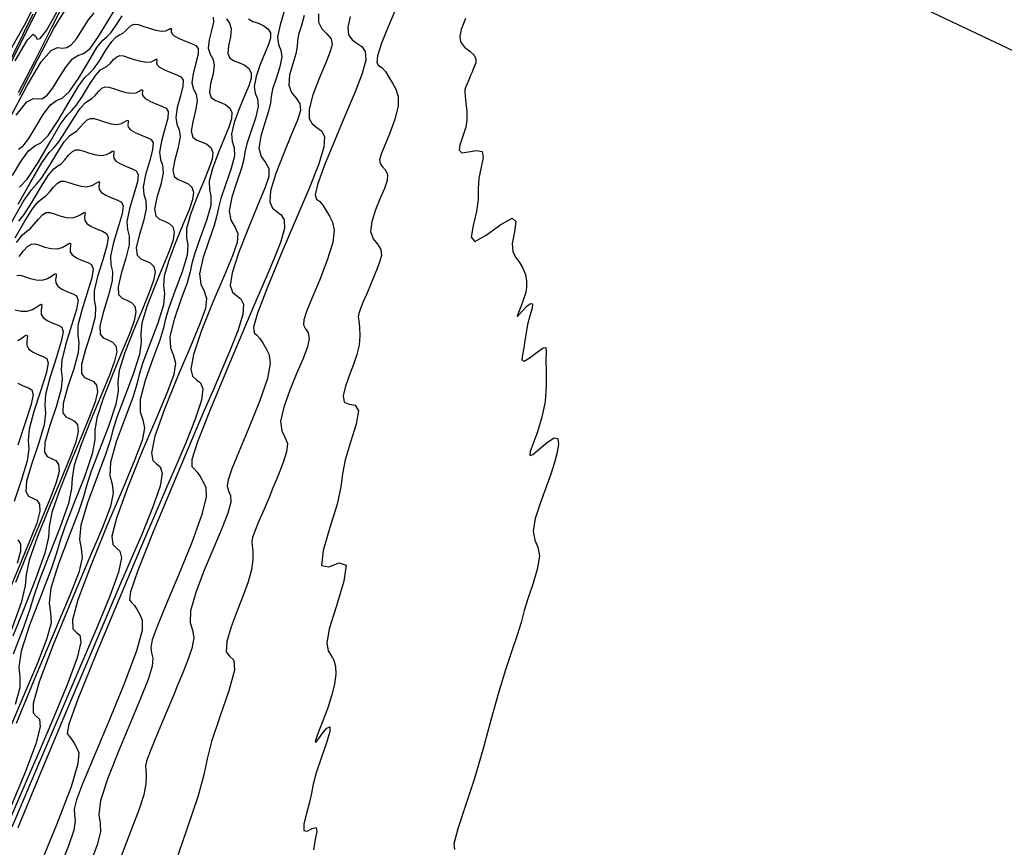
# Model space of a CAD drawing. Extents: x 3249832 to 3255657, y 13789405 to 13793316.
# Tile 44 of 256: x 3251584 to 3251618, y 13792407 to 13792436. Entities that reach past the tile are written whole.
import ezdxf

# ---------------------------------------------------------------- set-up
doc = ezdxf.new("R2010")
doc.units = 0
doc.header["$LTSCALE"] = 100
doc.header["$MEASUREMENT"] = 0
doc.linetypes.add('DASHED', pattern=[0.75, 0.5, -0.25])
for name, color, linetype in [('GRATIO_03231_CON', 1, 'CONTINUOUS'), ('GRATIO_0323_ICON', 1, 'CONTINUOUS'), ('PLAN', 7, 'CONTINUOUS'), ('TARGETS_EAST', 7, 'CONTINUOUS')]:
    doc.layers.add(name, color=color, linetype=linetype)

# ---------------------------------------------------------------- blocks, each defined once
blk = doc.blocks.new('Gratio_032316_contours')
at = {"layer": 'GRATIO_03231_CON', "color": 5, "linetype": 'Continuous', "flags": 128}
for points in [[(3251583.466, 13792434.285), (3251584.087, 13792435.397), (3251585.068, 13792437.314)], [(3251599.228, 13792435.629), (3251599.156, 13792435.451), (3251599.074, 13792435.243), (3251599.024, 13792435.024), (3251599.054, 13792434.819), (3251599.19, 13792434.646), (3251599.374, 13792434.499), (3251599.525, 13792434.363), (3251599.584, 13792434.229), (3251599.573, 13792434.101), (3251599.53, 13792433.985), (3251599.489, 13792433.883), (3251599.448, 13792433.783), (3251599.4, 13792433.666), (3251599.339, 13792433.524), (3251599.277, 13792433.377), (3251599.228, 13792433.256), (3251599.201, 13792433.176), (3251599.198, 13792433.095), (3251599.213, 13792432.955), (3251599.24, 13792432.719), (3251599.264, 13792432.426), (3251599.266, 13792432.136), (3251599.233, 13792431.893), (3251599.172, 13792431.684), (3251599.096, 13792431.483), (3251599.026, 13792431.276), (3251599.008, 13792431.102), (3251599.099, 13792431.015), (3251599.326, 13792431.041), (3251599.597, 13792431.092), (3251599.793, 13792431.055), (3251599.83, 13792430.847), (3251599.764, 13792430.516), (3251599.686, 13792430.143), (3251599.661, 13792429.786), (3251599.654, 13792429.42), (3251599.606, 13792429.001), (3251599.492, 13792428.519), (3251599.422, 13792428.116), (3251599.54, 13792427.97), (3251599.931, 13792428.185), (3251600.434, 13792428.548), (3251600.828, 13792428.772), (3251600.954, 13792428.65), (3251600.903, 13792428.294), (3251600.828, 13792427.898), (3251600.848, 13792427.612), (3251600.948, 13792427.415), (3251601.076, 13792427.244), (3251601.192, 13792427.048), (3251601.277, 13792426.83), (3251601.322, 13792426.607), (3251601.319, 13792426.391), (3251601.277, 13792426.177), (3251601.206, 13792425.955), (3251601.12, 13792425.725), (3251601.043, 13792425.525), (3251601.001, 13792425.403), (3251601.013, 13792425.393), (3251601.077, 13792425.472), (3251601.186, 13792425.603), (3251601.324, 13792425.744), (3251601.452, 13792425.839), (3251601.523, 13792425.829), (3251601.508, 13792425.674), (3251601.436, 13792425.417), (3251601.355, 13792425.12), (3251601.301, 13792424.836), (3251601.265, 13792424.57), (3251601.226, 13792424.315), (3251601.177, 13792424.077), (3251601.162, 13792423.905), (3251601.239, 13792423.863), (3251601.437, 13792423.981), (3251601.688, 13792424.172), (3251601.894, 13792424.318), (3251601.985, 13792424.324), (3251601.996, 13792424.179), (3251601.984, 13792423.897), (3251601.992, 13792423.493), (3251601.996, 13792423.003), (3251601.955, 13792422.468), (3251601.842, 13792421.93), (3251601.689, 13792421.434), (3251601.543, 13792421.027), (3251601.448, 13792420.751), (3251601.436, 13792420.624), (3251601.537, 13792420.658), (3251601.762, 13792420.844), (3251602.037, 13792421.075), (3251602.271, 13792421.226), (3251602.394, 13792421.197), (3251602.416, 13792421.013), (3251602.368, 13792420.726), (3251602.278, 13792420.379), (3251602.149, 13792419.975), (3251601.982, 13792419.504), (3251601.786, 13792418.974), (3251601.618, 13792418.45), (3251601.543, 13792418.015), (3251601.599, 13792417.716), (3251601.708, 13792417.474), (3251601.766, 13792417.178), (3251601.697, 13792416.748), (3251601.541, 13792416.238), (3251601.371, 13792415.733), (3251601.24, 13792415.296), (3251601.129, 13792414.887), (3251600.998, 13792414.444), (3251600.818, 13792413.91), (3251600.597, 13792413.258), (3251600.351, 13792412.466), (3251600.092, 13792411.531), (3251599.818, 13792410.515), (3251599.523, 13792409.498), (3251599.216, 13792408.563), (3251598.957, 13792407.796), (3251598.821, 13792407.289), (3251598.851, 13792407.085)], [(3251582.401, 13792431.755), (3251584.39, 13792435.79)], [(3251596.817, 13792435.931), (3251596.569, 13792435.344), (3251596.344, 13792434.779), (3251596.199, 13792434.344), (3251596.176, 13792434.113), (3251596.244, 13792434.014), (3251596.357, 13792433.939), (3251596.477, 13792433.804), (3251596.597, 13792433.615), (3251596.72, 13792433.406), (3251596.839, 13792433.193), (3251596.918, 13792432.943), (3251596.915, 13792432.61), (3251596.803, 13792432.171), (3251596.627, 13792431.693), (3251596.452, 13792431.27), (3251596.33, 13792430.97), (3251596.276, 13792430.775), (3251596.295, 13792430.642), (3251596.38, 13792430.534), (3251596.484, 13792430.42), (3251596.549, 13792430.271), (3251596.532, 13792430.063), (3251596.441, 13792429.791), (3251596.299, 13792429.452), (3251596.136, 13792429.056), (3251596.006, 13792428.653), (3251595.967, 13792428.306), (3251596.054, 13792428.058), (3251596.202, 13792427.872), (3251596.318, 13792427.695), (3251596.336, 13792427.485), (3251596.278, 13792427.255), (3251596.191, 13792427.035), (3251596.111, 13792426.84), (3251596.033, 13792426.648), (3251595.941, 13792426.424), (3251595.825, 13792426.151), (3251595.706, 13792425.87), (3251595.611, 13792425.638), (3251595.559, 13792425.492), (3251595.546, 13792425.383), (3251595.559, 13792425.243), (3251595.583, 13792425.021), (3251595.596, 13792424.733), (3251595.573, 13792424.412), (3251595.498, 13792424.085), (3251595.381, 13792423.748), (3251595.242, 13792423.386), (3251595.106, 13792423.005), (3251595.024, 13792422.665), (3251595.056, 13792422.446), (3251595.227, 13792422.383), (3251595.436, 13792422.344), (3251595.548, 13792422.153), (3251595.47, 13792421.694), (3251595.28, 13792421.077), (3251595.098, 13792420.472), (3251595.009, 13792419.993), (3251594.95, 13792419.538), (3251594.822, 13792418.952), (3251594.574, 13792418.152), (3251594.337, 13792417.353), (3251594.287, 13792416.843), (3251594.531, 13792416.796), (3251594.893, 13792416.933), (3251595.124, 13792416.858), (3251595.052, 13792416.298), (3251594.796, 13792415.459), (3251594.551, 13792414.666), (3251594.465, 13792414.169), (3251594.509, 13792413.911), (3251594.61, 13792413.755), (3251594.704, 13792413.589), (3251594.766, 13792413.377), (3251594.779, 13792413.106), (3251594.732, 13792412.766), (3251594.63, 13792412.366), (3251594.484, 13792411.918), (3251594.308, 13792411.448), (3251594.151, 13792411.04), (3251594.064, 13792410.792), (3251594.084, 13792410.768), (3251594.187, 13792410.903), (3251594.329, 13792411.098), (3251594.471, 13792411.257), (3251594.565, 13792411.299), (3251594.568, 13792411.144), (3251594.452, 13792410.75), (3251594.273, 13792410.226), (3251594.105, 13792409.718), (3251594.002, 13792409.335), (3251593.939, 13792409.028), (3251593.869, 13792408.71), (3251593.767, 13792408.33), (3251593.681, 13792407.969), (3251593.676, 13792407.743), (3251593.795, 13792407.724), (3251593.968, 13792407.806), (3251594.099, 13792407.839), (3251594.121, 13792407.707), (3251594.069, 13792407.434), (3251594.01, 13792407.078)], [(3251583.572, 13792434.007), (3251584.739, 13792436.342)], [(3251595.263, 13792435.698), (3251595.183, 13792435.326), (3251595.214, 13792435.065), (3251595.333, 13792434.894), (3251595.498, 13792434.773), (3251595.665, 13792434.658), (3251595.784, 13792434.487), (3251595.802, 13792434.196), (3251595.681, 13792433.735), (3251595.439, 13792433.107), (3251595.111, 13792432.33), (3251594.736, 13792431.443), (3251594.387, 13792430.587), (3251594.144, 13792429.925), (3251594.063, 13792429.569), (3251594.106, 13792429.425), (3251594.21, 13792429.347), (3251594.323, 13792429.219), (3251594.437, 13792429.041), (3251594.552, 13792428.843), (3251594.662, 13792428.637), (3251594.72, 13792428.361), (3251594.67, 13792427.936), (3251594.479, 13792427.323), (3251594.211, 13792426.631), (3251593.95, 13792426.007), (3251593.768, 13792425.564), (3251593.677, 13792425.281), (3251593.671, 13792425.101), (3251593.737, 13792424.97), (3251593.822, 13792424.834), (3251593.859, 13792424.641), (3251593.8, 13792424.35), (3251593.653, 13792423.953), (3251593.442, 13792423.453), (3251593.199, 13792422.868), (3251592.987, 13792422.282), (3251592.879, 13792421.793), (3251592.918, 13792421.469), (3251593.03, 13792421.246), (3251593.112, 13792421.027), (3251593.087, 13792420.74), (3251592.983, 13792420.41), (3251592.851, 13792420.085), (3251592.734, 13792419.797), (3251592.618, 13792419.513), (3251592.482, 13792419.182), (3251592.311, 13792418.779), (3251592.135, 13792418.363), (3251591.994, 13792418.02), (3251591.918, 13792417.807), (3251591.895, 13792417.671), (3251591.906, 13792417.531), (3251591.926, 13792417.323), (3251591.928, 13792417.039), (3251591.88, 13792416.689), (3251591.763, 13792416.278), (3251591.59, 13792415.811), (3251591.388, 13792415.29), (3251591.186, 13792414.733), (3251591.04, 13792414.228), (3251591.012, 13792413.877), (3251591.129, 13792413.725), (3251591.276, 13792413.596), (3251591.302, 13792413.252), (3251591.109, 13792412.541), (3251590.796, 13792411.639), (3251590.511, 13792410.802), (3251590.357, 13792410.201), (3251590.245, 13792409.656), (3251590.038, 13792408.903), (3251589.657, 13792407.785), (3251589.253, 13792406.59)], [(3251583.768, 13792434.168), (3251584.195, 13792434.887), (3251584.392, 13792435.089), (3251584.469, 13792435.023), (3251584.527, 13792434.919), (3251584.634, 13792434.936), (3251584.848, 13792435.215), (3251585.207, 13792435.847)], [(3251594.18, 13792435.784), (3251594.178, 13792435.495), (3251594.296, 13792435.273), (3251594.47, 13792435.097), (3251594.611, 13792434.929), (3251594.645, 13792434.732), (3251594.573, 13792434.462), (3251594.416, 13792434.077), (3251594.2, 13792433.56), (3251593.99, 13792433), (3251593.859, 13792432.516), (3251593.861, 13792432.195), (3251593.965, 13792432.005), (3251594.122, 13792431.885), (3251594.282, 13792431.769), (3251594.383, 13792431.572), (3251594.363, 13792431.207), (3251594.177, 13792430.603), (3251593.846, 13792429.768), (3251593.405, 13792428.728), (3251592.903, 13792427.542), (3251592.43, 13792426.396), (3251592.089, 13792425.506), (3251591.951, 13792425.025), (3251591.968, 13792424.835), (3251592.063, 13792424.754), (3251592.169, 13792424.634), (3251592.276, 13792424.467), (3251592.385, 13792424.281), (3251592.486, 13792424.08), (3251592.522, 13792423.778), (3251592.425, 13792423.262), (3251592.156, 13792422.476), (3251591.794, 13792421.569), (3251591.448, 13792420.744), (3251591.207, 13792420.158), (3251591.077, 13792419.787), (3251591.047, 13792419.56), (3251591.095, 13792419.405), (3251591.159, 13792419.247), (3251591.169, 13792419.012), (3251591.068, 13792418.637), (3251590.866, 13792418.116), (3251590.585, 13792417.454), (3251590.261, 13792416.681), (3251589.968, 13792415.911), (3251589.791, 13792415.28), (3251589.782, 13792414.88), (3251589.858, 13792414.619), (3251589.905, 13792414.358), (3251589.838, 13792413.995), (3251589.687, 13792413.564), (3251589.512, 13792413.135), (3251589.356, 13792412.754), (3251589.204, 13792412.377), (3251589.023, 13792411.94), (3251588.797, 13792411.406), (3251588.564, 13792410.856), (3251588.377, 13792410.402), (3251588.276, 13792410.123), (3251588.244, 13792409.959), (3251588.252, 13792409.82), (3251588.269, 13792409.625), (3251588.259, 13792409.346), (3251588.187, 13792408.965), (3251588.028, 13792408.471), (3251587.8, 13792407.874), (3251587.534, 13792407.193), (3251587.266, 13792406.462)], [(3251583.924, 13792432.997), (3251584.559, 13792434.255), (3251585.099, 13792435.277), (3251585.527, 13792435.974)], [(3251593.005, 13792435.872), (3251592.865, 13792435.404), (3251592.777, 13792435), (3251592.804, 13792434.737), (3251592.884, 13792434.543), (3251592.923, 13792434.31), (3251592.854, 13792433.963), (3251592.724, 13792433.563), (3251592.607, 13792433.203), (3251592.556, 13792432.946), (3251592.531, 13792432.727), (3251592.47, 13792432.448), (3251592.338, 13792432.045), (3251592.198, 13792431.587), (3251592.138, 13792431.177), (3251592.217, 13792430.889), (3251592.363, 13792430.678), (3251592.476, 13792430.472), (3251592.471, 13792430.2), (3251592.343, 13792429.802), (3251592.101, 13792429.222), (3251591.773, 13792428.441), (3251591.444, 13792427.604), (3251591.213, 13792426.896), (3251591.154, 13792426.455), (3251591.228, 13792426.227), (3251591.371, 13792426.108), (3251591.518, 13792426), (3251591.61, 13792425.814), (3251591.587, 13792425.464), (3251591.413, 13792424.9), (3251591.14, 13792424.211), (3251590.844, 13792423.519), (3251590.573, 13792422.89), (3251590.26, 13792422.161), (3251589.813, 13792421.108), (3251589.183, 13792419.616), (3251588.509, 13792417.997), (3251587.978, 13792416.668), (3251587.726, 13792415.937), (3251587.693, 13792415.657), (3251587.768, 13792415.569), (3251587.861, 13792415.464), (3251587.955, 13792415.319), (3251588.05, 13792415.156), (3251588.132, 13792414.968), (3251588.125, 13792414.612), (3251587.934, 13792413.914), (3251587.509, 13792412.781), (3251586.961, 13792411.444), (3251586.445, 13792410.217), (3251586.084, 13792409.346), (3251585.878, 13792408.8), (3251585.8, 13792408.478), (3251585.811, 13792408.275), (3251585.835, 13792408.075), (3251585.788, 13792407.753), (3251585.605, 13792407.211), (3251585.291, 13792406.441)], [(3251583.557, 13792432.132), (3251584.18, 13792433.321), (3251584.666, 13792434.138), (3251585.002, 13792434.53), (3251585.227, 13792434.629), (3251585.393, 13792434.609), (3251585.543, 13792434.624), (3251585.698, 13792434.722), (3251585.871, 13792434.927), (3251586.072, 13792435.24), (3251586.283, 13792435.575), (3251586.486, 13792435.82)], [(3251591.775, 13792435.613), (3251591.931, 13792435.526), (3251592.12, 13792435.46), (3251592.3, 13792435.378), (3251592.446, 13792435.271), (3251592.53, 13792435.134), (3251592.534, 13792434.962), (3251592.467, 13792434.735), (3251592.343, 13792434.429), (3251592.183, 13792434.04), (3251592.039, 13792433.632), (3251591.97, 13792433.288), (3251592.008, 13792433.059), (3251592.086, 13792432.868), (3251592.11, 13792432.606), (3251592.016, 13792432.204), (3251591.857, 13792431.739), (3251591.716, 13792431.324), (3251591.65, 13792431.036), (3251591.614, 13792430.795), (3251591.537, 13792430.481), (3251591.379, 13792430.018), (3251591.207, 13792429.488), (3251591.119, 13792429.018), (3251591.177, 13792428.696), (3251591.31, 13792428.468), (3251591.408, 13792428.243), (3251591.385, 13792427.934), (3251591.227, 13792427.472), (3251590.944, 13792426.794), (3251590.56, 13792425.881), (3251590.171, 13792424.906), (3251589.89, 13792424.087), (3251589.801, 13792423.586), (3251589.86, 13792423.338), (3251589.995, 13792423.219), (3251590.135, 13792423.112), (3251590.214, 13792422.911), (3251590.165, 13792422.515), (3251589.95, 13792421.862), (3251589.627, 13792421.059), (3251589.281, 13792420.252), (3251588.964, 13792419.518), (3251588.599, 13792418.666), (3251588.077, 13792417.437), (3251587.34, 13792415.694), (3251586.551, 13792413.803), (3251585.923, 13792412.25), (3251585.614, 13792411.393), (3251585.555, 13792411.067), (3251585.621, 13792410.977), (3251585.708, 13792410.88), (3251585.794, 13792410.744), (3251585.882, 13792410.594), (3251585.956, 13792410.412), (3251585.926, 13792410.03), (3251585.689, 13792409.24), (3251585.185, 13792407.933), (3251584.545, 13792406.381)], [(3251583.804, 13792432.302), (3251584.17, 13792432.759), (3251584.404, 13792432.883), (3251584.568, 13792432.868), (3251584.715, 13792432.883), (3251584.872, 13792432.989), (3251585.055, 13792433.216), (3251585.275, 13792433.571), (3251585.511, 13792433.954), (3251585.734, 13792434.241), (3251585.926, 13792434.357), (3251586.117, 13792434.42), (3251586.344, 13792434.599), (3251586.633, 13792435.004), (3251586.939, 13792435.513), (3251587.205, 13792435.943)], [(3251591.025, 13792435.612), (3251591.127, 13792435.461), (3251591.188, 13792435.272), (3251591.158, 13792434.997), (3251591.09, 13792434.689), (3251591.064, 13792434.425), (3251591.138, 13792434.26), (3251591.289, 13792434.168), (3251591.474, 13792434.101), (3251591.652, 13792434.02), (3251591.793, 13792433.91), (3251591.871, 13792433.765), (3251591.866, 13792433.574), (3251591.785, 13792433.315), (3251591.642, 13792432.965), (3251591.458, 13792432.519), (3251591.289, 13792432.053), (3251591.198, 13792431.662), (3251591.222, 13792431.406), (3251591.289, 13792431.195), (3251591.296, 13792430.902), (3251591.177, 13792430.445), (3251590.99, 13792429.915), (3251590.825, 13792429.445), (3251590.744, 13792429.126), (3251590.697, 13792428.863), (3251590.604, 13792428.515), (3251590.419, 13792427.991), (3251590.216, 13792427.389), (3251590.099, 13792426.859), (3251590.138, 13792426.504), (3251590.256, 13792426.259), (3251590.341, 13792426.014), (3251590.298, 13792425.668), (3251590.112, 13792425.142), (3251589.787, 13792424.366), (3251589.347, 13792423.321), (3251588.898, 13792422.207), (3251588.567, 13792421.277), (3251588.447, 13792420.716), (3251588.491, 13792420.448), (3251588.619, 13792420.331), (3251588.752, 13792420.225), (3251588.817, 13792420.009), (3251588.744, 13792419.565), (3251588.487, 13792418.825), (3251588.114, 13792417.908), (3251587.718, 13792416.985), (3251587.356, 13792416.146), (3251586.938, 13792415.172), (3251586.341, 13792413.765), (3251585.498, 13792411.773), (3251584.593, 13792409.608), (3251583.868, 13792407.831)], [(3251583.887, 13792431.143), (3251584.045, 13792431.256), (3251584.238, 13792431.505), (3251584.478, 13792431.901), (3251584.738, 13792432.333), (3251584.981, 13792432.663), (3251585.185, 13792432.805), (3251585.383, 13792432.89), (3251585.626, 13792433.103), (3251585.942, 13792433.565), (3251586.283, 13792434.139), (3251586.577, 13792434.625), (3251586.777, 13792434.88), (3251586.919, 13792434.999), (3251587.059, 13792435.134), (3251587.239, 13792435.394), (3251587.44, 13792435.714)], [(3251590.567, 13792435.673), (3251590.573, 13792435.498), (3251590.51, 13792435.217), (3251590.429, 13792434.892), (3251590.398, 13792434.604), (3251590.458, 13792434.405), (3251590.553, 13792434.243), (3251590.604, 13792434.036), (3251590.561, 13792433.73), (3251590.477, 13792433.385), (3251590.437, 13792433.089), (3251590.502, 13792432.907), (3251590.648, 13792432.809), (3251590.829, 13792432.743), (3251591.003, 13792432.662), (3251591.139, 13792432.55), (3251591.211, 13792432.396), (3251591.197, 13792432.185), (3251591.103, 13792431.895), (3251590.941, 13792431.501), (3251590.733, 13792430.998), (3251590.539, 13792430.474), (3251590.427, 13792430.037), (3251590.437, 13792429.754), (3251590.491, 13792429.522), (3251590.483, 13792429.198), (3251590.339, 13792428.686), (3251590.123, 13792428.091), (3251589.934, 13792427.567), (3251589.838, 13792427.216), (3251589.78, 13792426.931), (3251589.672, 13792426.548), (3251589.46, 13792425.963), (3251589.224, 13792425.291), (3251589.079, 13792424.7), (3251589.098, 13792424.312), (3251589.203, 13792424.05), (3251589.273, 13792423.786), (3251589.211, 13792423.402), (3251588.997, 13792422.812), (3251588.63, 13792421.938), (3251588.134, 13792420.762), (3251587.625, 13792419.509), (3251587.244, 13792418.467), (3251587.094, 13792417.846), (3251587.123, 13792417.559), (3251587.244, 13792417.442), (3251587.369, 13792417.338), (3251587.421, 13792417.106), (3251587.322, 13792416.616), (3251587.024, 13792415.787), (3251586.601, 13792414.757), (3251586.155, 13792413.718), (3251585.747, 13792412.773), (3251585.277, 13792411.677), (3251584.605, 13792410.094), (3251583.656, 13792407.851)], [(3251583.916, 13792429.83), (3251584.189, 13792430.11), (3251584.561, 13792430.685), (3251584.969, 13792431.391), (3251585.32, 13792431.989), (3251585.552, 13792432.31), (3251585.711, 13792432.465), (3251585.87, 13792432.639), (3251586.082, 13792432.961), (3251586.321, 13792433.353), (3251586.54, 13792433.684), (3251586.704, 13792433.862), (3251586.825, 13792433.935), (3251586.93, 13792433.99), (3251587.038, 13792434.091), (3251587.149, 13792434.214), (3251587.259, 13792434.313), (3251587.367, 13792434.354), (3251587.49, 13792434.342), (3251587.649, 13792434.291), (3251587.856, 13792434.221), (3251588.081, 13792434.157), (3251588.284, 13792434.124), (3251588.434, 13792434.142), (3251588.534, 13792434.188), (3251588.595, 13792434.228), (3251588.627, 13792434.239), (3251588.638, 13792434.22), (3251588.634, 13792434.176), (3251588.627, 13792434.114), (3251588.647, 13792434.038), (3251588.73, 13792433.952), (3251588.898, 13792433.86), (3251589.11, 13792433.771), (3251589.314, 13792433.692), (3251589.462, 13792433.622), (3251589.537, 13792433.512), (3251589.529, 13792433.304), (3251589.443, 13792432.966), (3251589.335, 13792432.572), (3251589.28, 13792432.225), (3251589.323, 13792431.993), (3251589.404, 13792431.807), (3251589.437, 13792431.564), (3251589.366, 13792431.195), (3251589.251, 13792430.777), (3251589.183, 13792430.418), (3251589.229, 13792430.202), (3251589.364, 13792430.092), (3251589.537, 13792430.026), (3251589.705, 13792429.947), (3251589.833, 13792429.83), (3251589.893, 13792429.657), (3251589.86, 13792429.408), (3251589.739, 13792429.056), (3251589.539, 13792428.572), (3251589.283, 13792427.956), (3251589.039, 13792427.315), (3251588.885, 13792426.785), (3251588.866, 13792426.449), (3251588.897, 13792426.177), (3251588.856, 13792425.79), (3251588.662, 13792425.168), (3251588.389, 13792424.443), (3251588.152, 13792423.81), (3251588.026, 13792423.397), (3251587.946, 13792423.066), (3251587.806, 13792422.615), (3251587.541, 13792421.909), (3251587.242, 13792421.093), (3251587.039, 13792420.382), (3251587.019, 13792419.928), (3251587.095, 13792419.631), (3251587.138, 13792419.328), (3251587.038, 13792418.87), (3251586.766, 13792418.152), (3251586.316, 13792417.083), (3251585.707, 13792415.643), (3251585.079, 13792414.113), (3251584.598, 13792412.847), (3251584.387, 13792412.107), (3251584.386, 13792411.781), (3251584.492, 13792411.665), (3251584.603, 13792411.563), (3251584.628, 13792411.301), (3251584.478, 13792410.717), (3251584.099, 13792409.711), (3251583.575, 13792408.454)], [(3251583.871, 13792429.246), (3251584.312, 13792430.017), (3251584.692, 13792430.671), (3251584.94, 13792431.024), (3251585.107, 13792431.199), (3251585.275, 13792431.391), (3251585.503, 13792431.744), (3251585.762, 13792432.172), (3251585.997, 13792432.534), (3251586.169, 13792432.73), (3251586.294, 13792432.811), (3251586.402, 13792432.873), (3251586.516, 13792432.984), (3251586.634, 13792433.119), (3251586.75, 13792433.228), (3251586.861, 13792433.275), (3251586.984, 13792433.265), (3251587.141, 13792433.216), (3251587.346, 13792433.147), (3251587.568, 13792433.084), (3251587.772, 13792433.056), (3251587.926, 13792433.078), (3251588.031, 13792433.129), (3251588.097, 13792433.174), (3251588.133, 13792433.186), (3251588.144, 13792433.164), (3251588.14, 13792433.117), (3251588.131, 13792433.049), (3251588.15, 13792432.968), (3251588.23, 13792432.877), (3251588.395, 13792432.784), (3251588.604, 13792432.695), (3251588.805, 13792432.617), (3251588.95, 13792432.547), (3251589.022, 13792432.432), (3251589.007, 13792432.208), (3251588.909, 13792431.84), (3251588.789, 13792431.411), (3251588.721, 13792431.035), (3251588.756, 13792430.787), (3251588.83, 13792430.589), (3251588.854, 13792430.328), (3251588.769, 13792429.928), (3251588.638, 13792429.473), (3251588.556, 13792429.083), (3251588.593, 13792428.849), (3251588.722, 13792428.734), (3251588.892, 13792428.667), (3251589.056, 13792428.589), (3251589.18, 13792428.47), (3251589.233, 13792428.287), (3251589.191, 13792428.019), (3251589.056, 13792427.636), (3251588.838, 13792427.108), (3251588.559, 13792426.435), (3251588.289, 13792425.736), (3251588.113, 13792425.159), (3251588.081, 13792424.796), (3251588.1, 13792424.505), (3251588.043, 13792424.086), (3251587.823, 13792423.409), (3251587.522, 13792422.619), (3251587.26, 13792421.931), (3251587.121, 13792421.487), (3251587.029, 13792421.134), (3251586.873, 13792420.649), (3251586.582, 13792419.882), (3251586.251, 13792418.994), (3251586.02, 13792418.223), (3251585.98, 13792417.736), (3251586.042, 13792417.421), (3251586.071, 13792417.1), (3251585.951, 13792416.604), (3251585.651, 13792415.822), (3251585.159, 13792414.655), (3251584.494, 13792413.083), (3251583.806, 13792411.415)], [(3251583.655, 13792428.644), (3251584.063, 13792429.353), (3251584.327, 13792429.739), (3251584.503, 13792429.932), (3251584.68, 13792430.144), (3251584.925, 13792430.527), (3251585.202, 13792430.992), (3251585.453, 13792431.385), (3251585.634, 13792431.597), (3251585.763, 13792431.688), (3251585.874, 13792431.756), (3251585.994, 13792431.877), (3251586.12, 13792432.024), (3251586.242, 13792432.143), (3251586.355, 13792432.196), (3251586.478, 13792432.188), (3251586.634, 13792432.14), (3251586.835, 13792432.073), (3251587.056, 13792432.012), (3251587.26, 13792431.987), (3251587.418, 13792432.015), (3251587.529, 13792432.071), (3251587.6, 13792432.119), (3251587.638, 13792432.132), (3251587.651, 13792432.109), (3251587.646, 13792432.058), (3251587.636, 13792431.985), (3251587.652, 13792431.898), (3251587.731, 13792431.803), (3251587.892, 13792431.708), (3251588.098, 13792431.619), (3251588.296, 13792431.542), (3251588.439, 13792431.472), (3251588.507, 13792431.351), (3251588.486, 13792431.111), (3251588.376, 13792430.714), (3251588.242, 13792430.251), (3251588.162, 13792429.846), (3251588.189, 13792429.58), (3251588.256, 13792429.371), (3251588.27, 13792429.092), (3251588.171, 13792428.661), (3251588.025, 13792428.168), (3251587.929, 13792427.747), (3251587.956, 13792427.496), (3251588.08, 13792427.375), (3251588.246, 13792427.309), (3251588.407, 13792427.232), (3251588.527, 13792427.11), (3251588.574, 13792426.918), (3251588.523, 13792426.63), (3251588.374, 13792426.216), (3251588.137, 13792425.644), (3251587.834, 13792424.914), (3251587.539, 13792424.156), (3251587.342, 13792423.533), (3251587.296, 13792423.143), (3251587.303, 13792422.832), (3251587.229, 13792422.382), (3251586.985, 13792421.649), (3251586.655, 13792420.795), (3251586.369, 13792420.052), (3251586.215, 13792419.577), (3251586.112, 13792419.202), (3251585.94, 13792418.682), (3251585.622, 13792417.855), (3251585.26, 13792416.896), (3251585, 13792416.064), (3251584.94, 13792415.543), (3251584.988, 13792415.212), (3251585.003, 13792414.871), (3251584.864, 13792414.338), (3251584.536, 13792413.492), (3251584.001, 13792412.227), (3251583.281, 13792410.524)], [(3251583.899, 13792428.665), (3251584.085, 13792428.896), (3251584.346, 13792429.311), (3251584.642, 13792429.811), (3251584.909, 13792430.235), (3251585.099, 13792430.465), (3251585.232, 13792430.564), (3251585.346, 13792430.639), (3251585.472, 13792430.77), (3251585.605, 13792430.929), (3251585.734, 13792431.059), (3251585.85, 13792431.117), (3251585.973, 13792431.112), (3251586.126, 13792431.065), (3251586.325, 13792430.998), (3251586.544, 13792430.939), (3251586.748, 13792430.918), (3251586.91, 13792430.951), (3251587.026, 13792431.012), (3251587.102, 13792431.065), (3251587.143, 13792431.079), (3251587.157, 13792431.054), (3251587.152, 13792430.998), (3251587.141, 13792430.92), (3251587.155, 13792430.828), (3251587.231, 13792430.729), (3251587.389, 13792430.632), (3251587.592, 13792430.543), (3251587.787, 13792430.467), (3251587.928, 13792430.397), (3251587.992, 13792430.271), (3251587.964, 13792430.014), (3251587.842, 13792429.588), (3251587.695, 13792429.09), (3251587.603, 13792428.656), (3251587.621, 13792428.374), (3251587.681, 13792428.153), (3251587.687, 13792427.856), (3251587.574, 13792427.394), (3251587.412, 13792426.864), (3251587.302, 13792426.412), (3251587.32, 13792426.144), (3251587.438, 13792426.016), (3251587.601, 13792425.95), (3251587.759, 13792425.874), (3251587.874, 13792425.75), (3251587.915, 13792425.549), (3251587.854, 13792425.242), (3251587.692, 13792424.797), (3251587.436, 13792424.18), (3251587.109, 13792423.393), (3251586.789, 13792422.577), (3251586.571, 13792421.907), (3251586.51, 13792421.491), (3251586.506, 13792421.16), (3251586.416, 13792420.678), (3251586.146, 13792419.89), (3251585.788, 13792418.971), (3251585.478, 13792418.174), (3251585.309, 13792417.667), (3251585.195, 13792417.27), (3251585.008, 13792416.716), (3251584.663, 13792415.828), (3251584.269, 13792414.797), (3251583.98, 13792413.905), (3251583.901, 13792413.351), (3251583.935, 13792413.002), (3251583.935, 13792412.642), (3251583.777, 13792412.072)], [(3251583.822, 13792427.935), (3251584.029, 13792428.201), (3251584.169, 13792428.317), (3251584.29, 13792428.405), (3251584.428, 13792428.557), (3251584.577, 13792428.739), (3251584.717, 13792428.889), (3251584.839, 13792428.959), (3251584.961, 13792428.959), (3251585.111, 13792428.914), (3251585.304, 13792428.849), (3251585.519, 13792428.795), (3251585.725, 13792428.78), (3251585.893, 13792428.823), (3251586.02, 13792428.896), (3251586.107, 13792428.956), (3251586.153, 13792428.972), (3251586.169, 13792428.943), (3251586.163, 13792428.88), (3251586.15, 13792428.791), (3251586.161, 13792428.687), (3251586.231, 13792428.58), (3251586.383, 13792428.48), (3251586.58, 13792428.391), (3251586.769, 13792428.317), (3251586.905, 13792428.247), (3251586.962, 13792428.11), (3251586.92, 13792427.821), (3251586.775, 13792427.336), (3251586.601, 13792426.77), (3251586.485, 13792426.277), (3251586.487, 13792425.961), (3251586.533, 13792425.716), (3251586.52, 13792425.384), (3251586.38, 13792424.859), (3251586.186, 13792424.256), (3251586.048, 13792423.741), (3251586.047, 13792423.438), (3251586.154, 13792423.299), (3251586.31, 13792423.234), (3251586.461, 13792423.159), (3251586.568, 13792423.029), (3251586.596, 13792422.81), (3251586.517, 13792422.464), (3251586.328, 13792421.957), (3251586.035, 13792421.251), (3251585.659, 13792420.351), (3251585.289, 13792419.419), (3251585.028, 13792418.656), (3251584.94, 13792418.186), (3251584.911, 13792417.814), (3251584.789, 13792417.269), (3251584.469, 13792416.372), (3251584.054, 13792415.323), (3251583.696, 13792414.416)], [(3251583.907, 13792427.45), (3251584.062, 13792427.644), (3251584.209, 13792427.804), (3251584.333, 13792427.88), (3251584.456, 13792427.882), (3251584.603, 13792427.838), (3251584.794, 13792427.775), (3251585.007, 13792427.722), (3251585.213, 13792427.711), (3251585.385, 13792427.759), (3251585.518, 13792427.837), (3251585.609, 13792427.901), (3251585.659, 13792427.918), (3251585.675, 13792427.888), (3251585.669, 13792427.821), (3251585.655, 13792427.726), (3251585.663, 13792427.617), (3251585.731, 13792427.506), (3251585.88, 13792427.404), (3251586.073, 13792427.315), (3251586.26, 13792427.242), (3251586.394, 13792427.172), (3251586.447, 13792427.029), (3251586.398, 13792426.725), (3251586.242, 13792426.21), (3251586.054, 13792425.609), (3251585.926, 13792425.088), (3251585.919, 13792424.755), (3251585.958, 13792424.498), (3251585.936, 13792424.148), (3251585.782, 13792423.592), (3251585.572, 13792422.952), (3251585.42, 13792422.405), (3251585.411, 13792422.085), (3251585.512, 13792421.941), (3251585.664, 13792421.875), (3251585.812, 13792421.801), (3251585.915, 13792421.669), (3251585.937, 13792421.44), (3251585.848, 13792421.076), (3251585.646, 13792420.537), (3251585.334, 13792419.787), (3251584.934, 13792418.83), (3251584.539, 13792417.839), (3251584.257, 13792417.03), (3251584.154, 13792416.533), (3251584.114, 13792416.142), (3251583.976, 13792415.565), (3251583.631, 13792414.613)], [(3251583.828, 13792426.8), (3251583.95, 13792426.806), (3251584.095, 13792426.763), (3251584.284, 13792426.7), (3251584.495, 13792426.65), (3251584.701, 13792426.642), (3251584.877, 13792426.696), (3251585.015, 13792426.779), (3251585.111, 13792426.847), (3251585.164, 13792426.865), (3251585.182, 13792426.833), (3251585.175, 13792426.761), (3251585.159, 13792426.662), (3251585.166, 13792426.547), (3251585.231, 13792426.431), (3251585.377, 13792426.328), (3251585.567, 13792426.239), (3251585.751, 13792426.167), (3251585.882, 13792426.097), (3251585.932, 13792425.949), (3251585.876, 13792425.628), (3251585.709, 13792425.084), (3251585.507, 13792424.449), (3251585.368, 13792423.898), (3251585.352, 13792423.549), (3251585.384, 13792423.28), (3251585.353, 13792422.912), (3251585.185, 13792422.325), (3251584.959, 13792421.648), (3251584.793, 13792421.07), (3251584.774, 13792420.733), (3251584.87, 13792420.582), (3251585.019, 13792420.517), (3251585.163, 13792420.443), (3251585.262, 13792420.309), (3251585.278, 13792420.071), (3251585.179, 13792419.687), (3251584.964, 13792419.117), (3251584.633, 13792418.323), (3251584.209, 13792417.309), (3251583.789, 13792416.26)], [(3251583.773, 13792425.626), (3251583.983, 13792425.577), (3251584.189, 13792425.573), (3251584.369, 13792425.632), (3251584.512, 13792425.72), (3251584.613, 13792425.793), (3251584.669, 13792425.811), (3251584.688, 13792425.778), (3251584.681, 13792425.702), (3251584.664, 13792425.597), (3251584.669, 13792425.477), (3251584.732, 13792425.357), (3251584.874, 13792425.252), (3251585.061, 13792425.163), (3251585.242, 13792425.092), (3251585.371, 13792425.022), (3251585.417, 13792424.868), (3251585.354, 13792424.531), (3251585.175, 13792423.958), (3251584.96, 13792423.289), (3251584.809, 13792422.709), (3251584.785, 13792422.343), (3251584.81, 13792422.062), (3251584.769, 13792421.676), (3251584.588, 13792421.058), (3251584.346, 13792420.344), (3251584.166, 13792419.734), (3251584.138, 13792419.38), (3251584.228, 13792419.224), (3251584.373, 13792419.158), (3251584.514, 13792419.085), (3251584.609, 13792418.949), (3251584.618, 13792418.702), (3251584.511, 13792418.298), (3251584.281, 13792417.698), (3251583.932, 13792416.859), (3251583.484, 13792415.788)], [(3251583.868, 13792423.1), (3251584.049, 13792423.011), (3251584.224, 13792422.942), (3251584.348, 13792422.872), (3251584.387, 13792422.707), (3251584.31, 13792422.338), (3251584.108, 13792421.707), (3251583.866, 13792420.968)]]:
    blk.add_lwpolyline(points, dxfattribs=at)
at = {"layer": 'GRATIO_0323_ICON', "color": 7, "linetype": 'Continuous', "flags": 128}
for points in [[(3251583.885, 13792433.087), (3251584.443, 13792434.165), (3251585.028, 13792435.323), (3251585.561, 13792436.378)], [(3251593.693, 13792435.723), (3251593.591, 13792435.387), (3251593.498, 13792435.081), (3251593.461, 13792434.856), (3251593.447, 13792434.659), (3251593.403, 13792434.415), (3251593.297, 13792434.072), (3251593.189, 13792433.686), (3251593.158, 13792433.336), (3251593.256, 13792433.081), (3251593.417, 13792432.887), (3251593.543, 13792432.7), (3251593.558, 13792432.466), (3251593.458, 13792432.132), (3251593.258, 13792431.649), (3251592.987, 13792431), (3251592.717, 13792430.302), (3251592.536, 13792429.706), (3251592.507, 13792429.325), (3251592.597, 13792429.116), (3251592.747, 13792428.996), (3251592.901, 13792428.887), (3251593.006, 13792428.716), (3251593.009, 13792428.414), (3251592.875, 13792427.938), (3251592.652, 13792427.362), (3251592.407, 13792426.786), (3251592.181, 13792426.263), (3251591.921, 13792425.656), (3251591.549, 13792424.78), (3251591.025, 13792423.538), (3251590.467, 13792422.191), (3251590.033, 13792421.087), (3251589.839, 13792420.481), (3251589.831, 13792420.246), (3251589.916, 13792420.162), (3251590.015, 13792420.049), (3251590.115, 13792419.893), (3251590.217, 13792419.718), (3251590.309, 13792419.524), (3251590.323, 13792419.195), (3251590.179, 13792418.588), (3251589.832, 13792417.628), (3251589.378, 13792416.506), (3251588.947, 13792415.48), (3251588.645, 13792414.752), (3251588.478, 13792414.294), (3251588.424, 13792414.019), (3251588.453, 13792413.84), (3251588.497, 13792413.661), (3251588.478, 13792413.382), (3251588.336, 13792412.924), (3251588.078, 13792412.278), (3251587.728, 13792411.455), (3251587.324, 13792410.494), (3251586.95, 13792409.539), (3251586.703, 13792408.767), (3251586.645, 13792408.291), (3251586.686, 13792407.992), (3251586.699, 13792407.69), (3251586.59, 13792407.25), (3251586.392, 13792406.718)], [(3251583.682, 13792430.231), (3251583.966, 13792430.712), (3251584.229, 13792431.084), (3251584.443, 13792431.253), (3251584.65, 13792431.36), (3251584.908, 13792431.607), (3251585.252, 13792432.125), (3251585.626, 13792432.765), (3251585.949, 13792433.307), (3251586.165, 13792433.595), (3251586.315, 13792433.732), (3251586.464, 13792433.887), (3251586.661, 13792434.177), (3251586.881, 13792434.533), (3251587.084, 13792434.834), (3251587.239, 13792434.994), (3251587.356, 13792435.059), (3251587.458, 13792435.107), (3251587.559, 13792435.198), (3251587.663, 13792435.309), (3251587.767, 13792435.398), (3251587.872, 13792435.433), (3251587.995, 13792435.418), (3251588.157, 13792435.367), (3251588.366, 13792435.296), (3251588.593, 13792435.229), (3251588.795, 13792435.193), (3251588.942, 13792435.206), (3251589.037, 13792435.246), (3251589.093, 13792435.283), (3251589.122, 13792435.293), (3251589.132, 13792435.275), (3251589.128, 13792435.235), (3251589.122, 13792435.179), (3251589.144, 13792435.108), (3251589.23, 13792435.026), (3251589.401, 13792434.936), (3251589.616, 13792434.846), (3251589.823, 13792434.767), (3251589.973, 13792434.697), (3251590.052, 13792434.593), (3251590.051, 13792434.401), (3251589.976, 13792434.092), (3251589.882, 13792433.732), (3251589.839, 13792433.414), (3251589.89, 13792433.199), (3251589.978, 13792433.025), (3251590.021, 13792432.8), (3251589.963, 13792432.463), (3251589.864, 13792432.081), (3251589.81, 13792431.754), (3251589.866, 13792431.554), (3251590.006, 13792431.451), (3251590.183, 13792431.384), (3251590.354, 13792431.305), (3251590.486, 13792431.19), (3251590.552, 13792431.026), (3251590.529, 13792430.796), (3251590.421, 13792430.476), (3251590.24, 13792430.037), (3251590.008, 13792429.477), (3251589.789, 13792428.894), (3251589.656, 13792428.411), (3251589.652, 13792428.101), (3251589.694, 13792427.85), (3251589.67, 13792427.494), (3251589.5, 13792426.927), (3251589.256, 13792426.267), (3251589.043, 13792425.688), (3251588.932, 13792425.307), (3251588.863, 13792424.999), (3251588.739, 13792424.582), (3251588.5, 13792423.936), (3251588.233, 13792423.192), (3251588.059, 13792422.541), (3251588.059, 13792422.12), (3251588.149, 13792421.84), (3251588.206, 13792421.557), (3251588.124, 13792421.136), (3251587.882, 13792420.482), (3251587.473, 13792419.51), (3251586.921, 13792418.202), (3251586.352, 13792416.811), (3251585.921, 13792415.657), (3251585.74, 13792414.977), (3251585.754, 13792414.67), (3251585.868, 13792414.554), (3251585.986, 13792414.45), (3251586.025, 13792414.204), (3251585.9, 13792413.666), (3251585.562, 13792412.749), (3251585.088, 13792411.606), (3251584.592, 13792410.451), (3251584.138, 13792409.401), (3251583.616, 13792408.182)], [(3251583.767, 13792428.094), (3251584.083, 13792428.63), (3251584.366, 13792429.085), (3251584.564, 13792429.333), (3251584.7, 13792429.44), (3251584.818, 13792429.522), (3251584.95, 13792429.663), (3251585.091, 13792429.834), (3251585.225, 13792429.974), (3251585.344, 13792430.038), (3251585.467, 13792430.035), (3251585.618, 13792429.989), (3251585.815, 13792429.924), (3251586.032, 13792429.867), (3251586.236, 13792429.849), (3251586.401, 13792429.887), (3251586.523, 13792429.954), (3251586.604, 13792430.01), (3251586.648, 13792430.025), (3251586.663, 13792429.999), (3251586.658, 13792429.939), (3251586.645, 13792429.856), (3251586.658, 13792429.757), (3251586.731, 13792429.654), (3251586.886, 13792429.556), (3251587.086, 13792429.467), (3251587.278, 13792429.392), (3251587.416, 13792429.322), (3251587.477, 13792429.19), (3251587.442, 13792428.918), (3251587.309, 13792428.462), (3251587.148, 13792427.93), (3251587.044, 13792427.467), (3251587.054, 13792427.168), (3251587.107, 13792426.935), (3251587.103, 13792426.62), (3251586.977, 13792426.127), (3251586.799, 13792425.56), (3251586.675, 13792425.076), (3251586.683, 13792424.791), (3251586.796, 13792424.658), (3251586.955, 13792424.592), (3251587.11, 13792424.516), (3251587.221, 13792424.389), (3251587.256, 13792424.179), (3251587.185, 13792423.853), (3251587.01, 13792423.377), (3251586.736, 13792422.716), (3251586.384, 13792421.872), (3251586.039, 13792420.998), (3251585.8, 13792420.282), (3251585.725, 13792419.838), (3251585.709, 13792419.487), (3251585.602, 13792418.973), (3251585.308, 13792418.131), (3251584.921, 13792417.147), (3251584.587, 13792416.295), (3251584.403, 13792415.757), (3251584.278, 13792415.338), (3251584.075, 13792414.749), (3251583.704, 13792413.801)], [(3251583.861, 13792424.568), (3251584.01, 13792424.662), (3251584.116, 13792424.738), (3251584.174, 13792424.758), (3251584.194, 13792424.722), (3251584.187, 13792424.643), (3251584.168, 13792424.532), (3251584.171, 13792424.406), (3251584.232, 13792424.283), (3251584.371, 13792424.176), (3251584.555, 13792424.087), (3251584.733, 13792424.017), (3251584.86, 13792423.947), (3251584.902, 13792423.788), (3251584.832, 13792423.435), (3251584.642, 13792422.833), (3251584.413, 13792422.128), (3251584.25, 13792421.519), (3251584.218, 13792421.136), (3251584.236, 13792420.844), (3251584.186, 13792420.44), (3251583.99, 13792419.791), (3251583.733, 13792419.039)], [(3251583.866, 13792417.728), (3251583.956, 13792417.589), (3251583.959, 13792417.332), (3251583.842, 13792416.91)]]:
    blk.add_lwpolyline(points, dxfattribs=at)

msp = doc.modelspace()

# ---------------------------------------------------------------- linework, layer by layer
at = {"layer": 'PLAN', "color": 8, "linetype": 'DASHED'}
msp.add_line((3251307.05, 13792582.1), (3252689.96, 13791925.79), dxfattribs=at)

# ---------------------------------------------------------------- block references
at = {"layer": 'TARGETS_EAST'}
msp.add_blockref('Gratio_032316_contours', (0, 0), dxfattribs=at)

doc.saveas('drawing.dxf')
